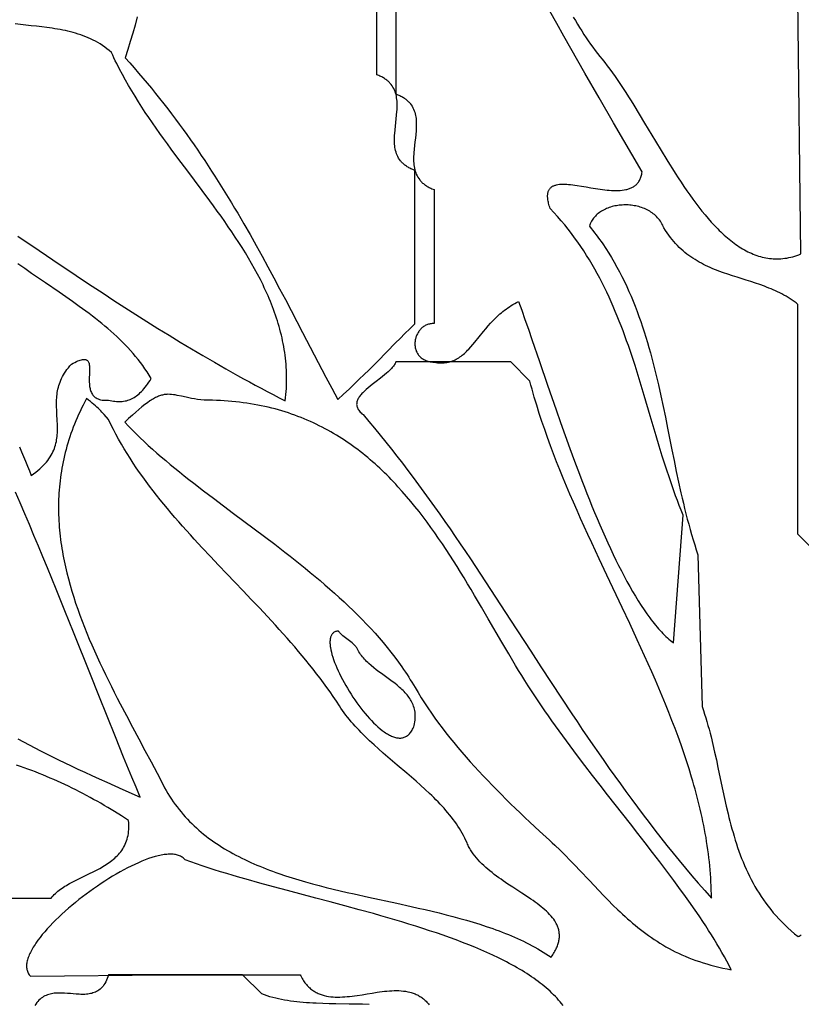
# Model space of a CAD drawing. Extents: x 0 to 600, y 0 to 588.
# Tile 20 of 55: x 249 to 290, y 158 to 209. Entities that reach past the tile are written whole.
import ezdxf

# ---------------------------------------------------------------- set-up
doc = ezdxf.new("R2010")
doc.units = 0

msp = doc.modelspace()

# ---------------------------------------------------------------- linework, layer by layer
for points in [[(268.5, 222.5), (268.5, 205.5), (268.612, 205.455), (268.666, 205.432), (268.717, 205.408), (268.766, 205.383), (268.814, 205.357), (268.86, 205.33), (268.904, 205.303), (268.946, 205.275), (268.987, 205.246), (269.026, 205.217), (269.063, 205.187), (269.099, 205.156), (269.133, 205.125), (269.165, 205.093), (269.196, 205.06), (269.226, 205.027), (269.254, 204.993), (269.306, 204.923), (269.352, 204.851), (269.393, 204.777), (269.429, 204.701), (269.461, 204.623), (269.488, 204.543), (269.51, 204.461), (269.529, 204.378), (269.544, 204.293), (269.555, 204.207), (269.563, 204.119), (269.569, 204.03), (269.571, 203.94), (269.571, 203.849), (269.569, 203.757), (269.565, 203.664), (269.559, 203.571), (269.542, 203.382), (269.522, 203.191), (269.5, 203), (269.478, 202.809), (269.458, 202.618), (269.441, 202.429), (269.435, 202.336), (269.431, 202.243), (269.429, 202.151), (269.429, 202.06), (269.431, 201.97), (269.437, 201.881), (269.445, 201.793), (269.456, 201.707), (269.471, 201.622), (269.49, 201.539), (269.512, 201.457), (269.539, 201.377), (269.571, 201.299), (269.607, 201.223), (269.648, 201.149), (269.694, 201.077), (269.746, 201.007), (269.774, 200.973), (269.804, 200.94), (269.835, 200.907), (269.867, 200.875), (269.901, 200.844), (269.937, 200.813), (269.974, 200.783), (270.013, 200.754), (270.054, 200.725), (270.096, 200.697), (270.14, 200.67), (270.186, 200.643), (270.234, 200.617), (270.283, 200.592), (270.334, 200.568), (270.388, 200.545), (270.5, 200.5), (270.5, 193.5), (270.448, 193.502), (270.398, 193.5), (270.348, 193.496), (270.299, 193.489), (270.252, 193.48), (270.206, 193.468), (270.161, 193.453), (270.117, 193.437), (270.074, 193.418), (270.033, 193.396), (269.993, 193.373), (269.954, 193.348), (269.917, 193.321), (269.881, 193.292), (269.846, 193.261), (269.813, 193.228), (269.781, 193.194), (269.751, 193.159), (269.722, 193.122), (269.695, 193.084), (269.67, 193.045), (269.646, 193.005), (269.624, 192.963), (269.603, 192.921), (269.584, 192.878), (269.567, 192.834), (269.552, 192.789), (269.538, 192.744), (269.527, 192.699), (269.517, 192.652), (269.509, 192.606), (269.503, 192.56), (269.499, 192.513), (269.496, 192.466), (269.496, 192.419), (269.498, 192.373), (269.502, 192.327), (269.508, 192.281), (269.516, 192.235), (269.527, 192.19), (269.539, 192.145), (269.554, 192.101), (269.571, 192.058), (269.59, 192.016), (269.612, 191.975), (269.636, 191.934), (269.662, 191.895), (269.691, 191.857), (269.722, 191.82), (269.755, 191.785), (269.791, 191.751), (269.829, 191.719), (269.87, 191.688), (269.914, 191.659), (269.96, 191.632), (270.009, 191.607), (270.06, 191.583), (270.114, 191.562), (270.171, 191.543), (270.231, 191.527), (270.293, 191.512), (270.358, 191.5), (270.426, 191.491), (270.497, 191.484), (270.59, 191.469), (270.679, 191.459), (270.767, 191.452), (270.852, 191.449), (270.935, 191.45), (271.016, 191.454), (271.094, 191.463), (271.171, 191.474), (271.245, 191.489), (271.318, 191.507), (271.389, 191.529), (271.459, 191.553), (271.527, 191.581), (271.593, 191.611), (271.658, 191.644), (271.722, 191.68), (271.784, 191.719), (271.845, 191.76), (271.906, 191.803), (271.965, 191.849), (272.023, 191.897), (272.081, 191.947), (272.138, 191.999), (272.194, 192.053), (272.25, 192.108), (272.305, 192.166), (272.414, 192.285), (272.523, 192.411), (272.632, 192.541), (272.851, 192.813), (273.078, 193.095), (273.196, 193.238), (273.319, 193.381), (273.446, 193.524), (273.578, 193.665), (273.646, 193.735), (273.716, 193.804), (273.788, 193.872), (273.861, 193.94), (273.937, 194.007), (274.014, 194.073), (274.093, 194.137), (274.174, 194.201), (274.258, 194.263), (274.344, 194.323), (274.432, 194.382), (274.523, 194.44), (274.616, 194.496), (274.712, 194.55), (274.81, 194.602), (274.912, 194.652), (275.074, 194.204), (275.245, 193.723), (275.423, 193.212), (275.609, 192.672), (276.002, 191.519), (276.423, 190.286), (276.643, 189.646), (276.869, 188.993), (277.101, 188.331), (277.339, 187.661), (277.583, 186.988), (277.832, 186.312), (278.086, 185.637), (278.215, 185.301), (278.345, 184.966), (278.476, 184.632), (278.609, 184.301), (278.742, 183.971), (278.877, 183.644), (279.013, 183.32), (279.15, 182.999), (279.288, 182.681), (279.427, 182.368), (279.566, 182.058), (279.707, 181.753), (279.849, 181.453), (279.992, 181.157), (280.135, 180.868), (280.28, 180.584), (280.425, 180.306), (280.571, 180.034), (280.718, 179.77), (280.865, 179.512), (281.013, 179.262), (281.162, 179.019), (281.312, 178.785), (281.462, 178.559), (281.613, 178.342), (281.764, 178.134), (281.84, 178.033), (281.916, 177.935), (281.993, 177.839), (282.069, 177.746), (282.145, 177.655), (282.222, 177.567), (282.299, 177.481), (282.375, 177.398), (282.452, 177.318), (282.529, 177.24), (282.607, 177.165), (282.684, 177.093), (282.761, 177.024), (282.839, 176.957), (282.916, 176.894), (282.994, 176.834), (283.5, 183.5), (283.399, 183.752), (283.3, 184.005), (283.203, 184.26), (283.108, 184.515), (283.016, 184.771), (282.925, 185.028), (282.836, 185.286), (282.749, 185.545), (282.663, 185.804), (282.579, 186.064), (282.414, 186.586), (282.254, 187.109), (282.096, 187.634), (281.785, 188.687), (281.475, 189.74), (281.317, 190.266), (281.156, 190.79), (280.991, 191.313), (280.906, 191.574), (280.821, 191.834), (280.733, 192.094), (280.644, 192.352), (280.553, 192.61), (280.46, 192.868), (280.366, 193.124), (280.269, 193.379), (280.169, 193.634), (280.067, 193.887), (279.963, 194.14), (279.856, 194.391), (279.746, 194.641), (279.633, 194.89), (279.517, 195.137), (279.398, 195.384), (279.276, 195.628), (279.15, 195.872), (279.02, 196.114), (278.887, 196.354), (278.75, 196.592), (278.609, 196.829), (278.464, 197.064), (278.314, 197.298), (278.161, 197.529), (278.002, 197.759), (277.839, 197.987), (277.672, 198.212), (277.499, 198.436), (277.322, 198.657), (277.139, 198.876), (276.951, 199.093), (276.758, 199.308), (276.559, 199.521), (276.536, 199.59), (276.515, 199.657), (276.496, 199.722), (276.479, 199.784), (276.465, 199.844), (276.453, 199.902), (276.444, 199.958), (276.436, 200.011), (276.431, 200.063), (276.427, 200.112), (276.426, 200.159), (276.427, 200.204), (276.43, 200.247), (276.434, 200.288), (276.441, 200.327), (276.449, 200.364), (276.46, 200.399), (276.472, 200.433), (276.486, 200.464), (276.502, 200.494), (276.519, 200.523), (276.539, 200.549), (276.56, 200.574), (276.582, 200.597), (276.606, 200.619), (276.632, 200.639), (276.659, 200.658), (276.688, 200.675), (276.718, 200.691), (276.75, 200.706), (276.783, 200.719), (276.817, 200.731), (276.853, 200.741), (276.89, 200.751), (276.967, 200.766), (277.05, 200.777), (277.137, 200.783), (277.228, 200.786), (277.323, 200.785), (277.422, 200.78), (277.524, 200.773), (277.63, 200.763), (277.738, 200.751), (277.849, 200.736), (277.963, 200.72), (278.196, 200.683), (278.435, 200.642), (278.678, 200.6), (278.923, 200.559), (279.168, 200.522), (279.29, 200.505), (279.411, 200.49), (279.531, 200.477), (279.649, 200.466), (279.766, 200.458), (279.881, 200.453), (279.994, 200.451), (280.104, 200.453), (280.212, 200.458), (280.316, 200.468), (280.417, 200.482), (280.515, 200.5), (280.563, 200.512), (280.609, 200.524), (280.655, 200.538), (280.699, 200.553), (280.742, 200.57), (280.785, 200.588), (280.826, 200.607), (280.866, 200.628), (280.904, 200.65), (280.942, 200.675), (280.978, 200.7), (281.013, 200.728), (281.046, 200.757), (281.078, 200.787), (281.109, 200.82), (281.138, 200.854), (281.166, 200.891), (281.192, 200.929), (281.217, 200.969), (281.24, 201.011), (281.262, 201.055), (281.281, 201.101), (281.3, 201.149), (281.316, 201.199), (281.331, 201.251), (281.344, 201.305), (281.355, 201.362), (281.364, 201.421), (279.867, 203.996), (279.119, 205.286), (278.375, 206.578), (278.005, 207.225), (277.637, 207.873), (277.27, 208.522), (276.906, 209.172), (276.545, 209.823)], [(255, 209.52), (254.881, 209.096), (254.759, 208.67), (254.632, 208.243), (254.502, 207.812), (254.367, 207.38), (254.604, 207.116), (254.837, 206.852), (255.067, 206.587), (255.294, 206.322), (255.517, 206.056), (255.737, 205.79), (255.954, 205.523), (256.167, 205.256), (256.378, 204.988), (256.586, 204.72), (256.791, 204.452), (256.994, 204.183), (257.193, 203.914), (257.39, 203.644), (257.585, 203.373), (257.777, 203.103), (257.966, 202.831), (258.153, 202.56), (258.338, 202.288), (258.521, 202.015), (258.702, 201.742), (258.88, 201.468), (259.057, 201.194), (259.231, 200.92), (259.404, 200.645), (259.575, 200.369), (259.745, 200.093), (259.912, 199.817), (260.079, 199.54), (260.243, 199.262), (260.568, 198.706), (260.888, 198.148), (261.204, 197.588), (261.516, 197.026), (261.824, 196.461), (262.129, 195.895), (262.433, 195.327), (262.734, 194.757), (263.035, 194.185), (263.635, 193.035), (264.237, 191.877), (264.846, 190.711), (265.155, 190.124), (265.467, 189.536), (265.771, 189.814), (266.059, 190.082), (266.333, 190.341), (266.594, 190.593), (266.846, 190.838), (267.089, 191.078), (267.326, 191.315), (267.558, 191.549), (268.485, 192.49), (268.725, 192.732), (268.974, 192.98), (269.231, 193.236), (269.501, 193.499), (269.5, 201.5), (269.388, 201.545), (269.334, 201.568), (269.283, 201.592), (269.234, 201.617), (269.186, 201.643), (269.14, 201.67), (269.096, 201.697), (269.054, 201.725), (269.013, 201.754), (268.974, 201.783), (268.937, 201.813), (268.901, 201.844), (268.867, 201.875), (268.835, 201.907), (268.804, 201.94), (268.774, 201.973), (268.746, 202.007), (268.694, 202.077), (268.648, 202.149), (268.607, 202.223), (268.571, 202.299), (268.539, 202.377), (268.512, 202.457), (268.49, 202.539), (268.471, 202.622), (268.456, 202.707), (268.445, 202.793), (268.437, 202.881), (268.431, 202.97), (268.429, 203.06), (268.429, 203.151), (268.431, 203.243), (268.435, 203.336), (268.441, 203.429), (268.458, 203.618), (268.478, 203.809), (268.5, 204), (268.522, 204.191), (268.542, 204.382), (268.559, 204.571), (268.565, 204.664), (268.569, 204.757), (268.571, 204.849), (268.571, 204.94), (268.569, 205.03), (268.563, 205.119), (268.555, 205.207), (268.544, 205.293), (268.529, 205.378), (268.51, 205.461), (268.488, 205.543), (268.461, 205.623), (268.429, 205.701), (268.393, 205.777), (268.352, 205.851), (268.306, 205.923), (268.254, 205.993), (268.226, 206.027), (268.196, 206.06), (268.165, 206.093), (268.133, 206.125), (268.099, 206.156), (268.063, 206.187), (268.026, 206.217), (267.987, 206.246), (267.946, 206.275), (267.904, 206.303), (267.86, 206.33), (267.814, 206.357), (267.766, 206.383), (267.717, 206.408), (267.666, 206.432), (267.612, 206.455), (267.5, 206.5), (267.5, 215)], [(277.768, 209.514), (277.876, 209.328), (277.986, 209.144), (278.097, 208.963), (278.208, 208.784), (278.321, 208.608), (278.435, 208.435), (278.55, 208.264), (278.667, 208.097), (278.784, 207.932), (278.904, 207.771), (279.024, 207.613), (279.146, 207.459), (279.27, 207.308), (279.407, 207.139), (279.545, 206.964), (279.683, 206.782), (279.82, 206.594), (279.958, 206.4), (280.096, 206.201), (280.234, 205.996), (280.372, 205.786), (280.511, 205.572), (280.65, 205.354), (280.789, 205.132), (280.928, 204.907), (281.209, 204.448), (281.491, 203.979), (282.063, 203.023), (282.353, 202.543), (282.646, 202.063), (282.794, 201.825), (282.942, 201.589), (283.092, 201.354), (283.243, 201.121), (283.394, 200.891), (283.547, 200.664), (283.701, 200.44), (283.856, 200.22), (284.012, 200.003), (284.17, 199.791), (284.328, 199.583), (284.488, 199.381), (284.649, 199.183), (284.812, 198.991), (284.976, 198.806), (285.142, 198.626), (285.308, 198.454), (285.393, 198.37), (285.477, 198.288), (285.562, 198.208), (285.647, 198.13), (285.733, 198.054), (285.819, 197.979), (285.905, 197.907), (285.992, 197.837), (286.079, 197.769), (286.167, 197.703), (286.255, 197.64), (286.343, 197.578), (286.432, 197.519), (286.522, 197.462), (286.612, 197.408), (286.702, 197.356), (286.793, 197.306), (286.884, 197.259), (286.976, 197.215), (287.068, 197.173), (287.161, 197.134), (287.254, 197.097), (287.347, 197.063), (287.441, 197.032), (287.536, 197.004), (287.631, 196.979), (287.727, 196.956), (287.823, 196.937), (287.92, 196.92), (288.017, 196.907), (288.114, 196.896), (288.213, 196.889), (288.311, 196.885), (288.411, 196.884), (288.51, 196.886), (288.611, 196.892), (288.712, 196.9), (288.813, 196.913), (288.915, 196.928), (289.018, 196.948), (289.121, 196.97), (289.225, 196.997), (289.329, 197.026), (289.434, 197.06), (289.539, 197.097), (289.646, 197.138), (289.5, 210.5)], [(248.766, 198.064), (249.868, 197.32), (250.976, 196.574), (251.532, 196.201), (252.091, 195.829), (252.651, 195.458), (253.214, 195.087), (253.78, 194.717), (254.349, 194.349), (254.921, 193.983), (255.496, 193.618), (256.074, 193.255), (256.656, 192.895), (257.243, 192.537), (257.833, 192.182), (258.427, 191.83), (259.027, 191.482), (259.63, 191.136), (260.239, 190.795), (260.546, 190.626), (260.853, 190.458), (261.162, 190.291), (261.473, 190.125), (261.784, 189.96), (262.098, 189.796), (262.412, 189.634), (262.728, 189.472), (262.747, 189.635), (262.762, 189.798), (262.775, 189.959), (262.785, 190.12), (262.792, 190.281), (262.796, 190.44), (262.798, 190.599), (262.797, 190.757), (262.793, 190.915), (262.787, 191.072), (262.778, 191.228), (262.767, 191.383), (262.753, 191.538), (262.737, 191.693), (262.718, 191.847), (262.697, 192), (262.673, 192.152), (262.648, 192.304), (262.62, 192.456), (262.589, 192.607), (262.557, 192.757), (262.522, 192.907), (262.485, 193.056), (262.446, 193.205), (262.405, 193.353), (262.362, 193.5), (262.317, 193.648), (262.27, 193.794), (262.221, 193.941), (262.17, 194.086), (262.118, 194.232), (262.063, 194.377), (262.007, 194.521), (261.949, 194.665), (261.889, 194.809), (261.827, 194.952), (261.764, 195.095), (261.699, 195.237), (261.633, 195.379), (261.565, 195.521), (261.425, 195.803), (261.279, 196.084), (261.127, 196.364), (260.971, 196.642), (260.809, 196.919), (260.643, 197.196), (260.472, 197.471), (260.297, 197.745), (260.119, 198.019), (259.937, 198.292), (259.751, 198.564), (259.563, 198.835), (259.372, 199.106), (259.178, 199.377), (258.983, 199.647), (258.786, 199.917), (258.386, 200.456), (257.983, 200.995), (257.578, 201.535), (257.174, 202.075), (256.772, 202.617), (256.573, 202.889), (256.375, 203.161), (256.179, 203.434), (255.985, 203.708), (255.794, 203.983), (255.605, 204.258), (255.419, 204.535), (255.236, 204.813), (255.057, 205.092), (254.882, 205.372), (254.71, 205.653), (254.543, 205.936), (254.381, 206.22), (254.223, 206.506), (254.071, 206.794), (253.924, 207.083), (253.852, 207.228), (253.782, 207.374), (253.714, 207.52), (253.647, 207.666), (253.532, 207.764), (253.416, 207.857), (253.298, 207.944), (253.179, 208.027), (253.058, 208.105), (252.936, 208.179), (252.812, 208.248), (252.687, 208.313), (252.561, 208.374), (252.434, 208.432), (252.305, 208.485), (252.176, 208.536), (252.045, 208.582), (251.914, 208.626), (251.781, 208.667), (251.648, 208.705), (251.514, 208.74), (251.379, 208.773), (251.244, 208.803), (251.108, 208.831), (250.972, 208.858), (250.835, 208.882), (250.697, 208.905), (250.56, 208.926), (250.284, 208.965), (250.007, 208.999), (249.73, 209.031), (249.453, 209.062), (249.177, 209.092), (248.902, 209.124), (248.629, 209.159)], [(290.5, 181.5), (289.5, 182.5), (289.5, 194.5), (289.399, 194.579), (289.297, 194.655), (289.194, 194.728), (289.089, 194.798), (288.983, 194.865), (288.876, 194.93), (288.768, 194.991), (288.658, 195.051), (288.547, 195.108), (288.436, 195.162), (288.323, 195.215), (288.21, 195.266), (288.096, 195.315), (287.981, 195.362), (287.865, 195.407), (287.749, 195.452), (287.514, 195.537), (287.278, 195.617), (287.04, 195.695), (286.801, 195.771), (286.322, 195.921), (286.083, 195.997), (285.845, 196.076), (285.607, 196.158), (285.372, 196.244), (285.254, 196.289), (285.138, 196.336), (285.022, 196.384), (284.907, 196.434), (284.793, 196.486), (284.679, 196.539), (284.566, 196.595), (284.455, 196.654), (284.344, 196.714), (284.234, 196.778), (284.125, 196.843), (284.018, 196.912), (283.912, 196.984), (283.807, 197.058), (283.703, 197.136), (283.6, 197.218), (283.5, 197.302), (283.4, 197.39), (283.302, 197.482), (283.206, 197.578), (283.111, 197.678), (283.018, 197.782), (282.927, 197.89), (282.838, 198.003), (282.75, 198.12), (282.665, 198.242), (282.581, 198.369), (282.5, 198.5), (282.5, 198.5), (282.469, 198.575), (282.435, 198.648), (282.398, 198.719), (282.358, 198.787), (282.316, 198.852), (282.27, 198.915), (282.222, 198.975), (282.171, 199.033), (282.119, 199.088), (282.063, 199.141), (282.006, 199.192), (281.946, 199.24), (281.885, 199.286), (281.822, 199.329), (281.756, 199.369), (281.69, 199.408), (281.621, 199.444), (281.552, 199.477), (281.481, 199.509), (281.408, 199.537), (281.335, 199.564), (281.26, 199.588), (281.185, 199.61), (281.109, 199.629), (281.032, 199.646), (280.954, 199.661), (280.876, 199.673), (280.798, 199.683), (280.719, 199.691), (280.64, 199.697), (280.561, 199.7), (280.483, 199.701), (280.404, 199.7), (280.325, 199.696), (280.247, 199.691), (280.17, 199.683), (280.092, 199.672), (280.016, 199.66), (279.94, 199.645), (279.865, 199.629), (279.792, 199.61), (279.719, 199.588), (279.647, 199.565), (279.577, 199.54), (279.508, 199.512), (279.441, 199.482), (279.375, 199.45), (279.312, 199.416), (279.249, 199.38), (279.189, 199.342), (279.131, 199.301), (279.075, 199.259), (279.021, 199.214), (278.97, 199.168), (278.921, 199.119), (278.875, 199.068), (278.831, 199.016), (278.79, 198.961), (278.752, 198.904), (278.717, 198.845), (278.685, 198.784), (278.657, 198.721), (278.631, 198.657), (278.609, 198.59), (278.701, 198.477), (278.791, 198.363), (278.88, 198.249), (278.967, 198.134), (279.053, 198.018), (279.138, 197.902), (279.221, 197.785), (279.302, 197.667), (279.462, 197.43), (279.616, 197.19), (279.764, 196.948), (279.908, 196.703), (280.047, 196.456), (280.181, 196.206), (280.31, 195.955), (280.435, 195.701), (280.556, 195.446), (280.672, 195.188), (280.784, 194.929), (280.893, 194.668), (280.997, 194.405), (281.098, 194.14), (281.196, 193.874), (281.29, 193.606), (281.381, 193.337), (281.469, 193.066), (281.554, 192.794), (281.636, 192.521), (281.716, 192.247), (281.793, 191.972), (281.868, 191.695), (281.94, 191.418), (282.011, 191.14), (282.079, 190.861), (282.146, 190.581), (282.211, 190.301), (282.337, 189.739), (282.458, 189.175), (282.576, 188.61), (282.691, 188.044), (282.917, 186.913), (283.031, 186.349), (283.146, 185.787), (283.265, 185.228), (283.388, 184.671), (283.452, 184.394), (283.517, 184.118), (283.583, 183.843), (283.652, 183.569), (283.722, 183.296), (283.794, 183.024), (283.869, 182.754), (283.946, 182.485), (284.025, 182.218), (284.107, 181.952), (284.191, 181.687), (284.279, 181.425), (284.5, 173.5), (284.565, 173.305), (284.628, 173.11), (284.688, 172.913), (284.746, 172.716), (284.802, 172.519), (284.857, 172.32), (284.909, 172.122), (284.96, 171.922), (285.057, 171.522), (285.15, 171.121), (285.238, 170.719), (285.324, 170.316), (285.493, 169.509), (285.578, 169.107), (285.665, 168.706), (285.755, 168.305), (285.848, 167.907), (285.897, 167.709), (285.947, 167.511), (285.999, 167.314), (286.053, 167.117), (286.108, 166.922), (286.165, 166.727), (286.225, 166.533), (286.287, 166.34), (286.351, 166.147), (286.417, 165.956), (286.487, 165.766), (286.559, 165.577), (286.634, 165.389), (286.712, 165.202), (286.794, 165.016), (286.879, 164.832), (286.967, 164.649), (287.059, 164.468), (287.155, 164.288), (287.255, 164.109), (287.359, 163.932), (287.467, 163.756), (287.58, 163.583), (287.697, 163.41), (287.819, 163.24), (287.945, 163.071), (288.076, 162.904), (288.213, 162.74), (288.354, 162.577), (288.501, 162.416), (288.654, 162.257), (288.812, 162.1), (288.975, 161.945), (289.145, 161.792), (289.321, 161.642), (289.503, 161.494), (289.563, 161.52), (289.62, 161.547), (289.676, 161.575)], [(248.843, 187.066), (248.955, 186.814), (249.062, 186.564), (249.166, 186.314), (249.266, 186.064), (249.362, 185.816), (249.454, 185.568), (249.578, 185.655), (249.695, 185.743), (249.804, 185.83), (249.907, 185.918), (250.002, 186.006), (250.092, 186.094), (250.174, 186.183), (250.251, 186.271), (250.322, 186.36), (250.387, 186.448), (250.446, 186.537), (250.501, 186.626), (250.55, 186.715), (250.594, 186.804), (250.634, 186.893), (250.67, 186.983), (250.701, 187.072), (250.729, 187.162), (250.752, 187.252), (250.772, 187.342), (250.789, 187.432), (250.803, 187.522), (250.815, 187.612), (250.823, 187.702), (250.829, 187.792), (250.833, 187.883), (250.835, 187.974), (250.835, 188.064), (250.832, 188.246), (250.824, 188.428), (250.803, 188.794), (250.793, 188.977), (250.786, 189.16), (250.783, 189.344), (250.784, 189.436), (250.787, 189.528), (250.792, 189.621), (250.799, 189.713), (250.809, 189.805), (250.821, 189.898), (250.836, 189.99), (250.855, 190.083), (250.877, 190.175), (250.902, 190.268), (250.931, 190.361), (250.964, 190.453), (251.002, 190.546), (251.044, 190.639), (251.09, 190.732), (251.142, 190.825), (251.198, 190.918), (251.26, 191.012), (251.328, 191.105), (251.401, 191.198), (251.48, 191.291), (251.566, 191.385), (251.656, 191.435), (251.741, 191.479), (251.82, 191.517), (251.893, 191.55), (251.961, 191.577), (252.024, 191.598), (252.082, 191.614), (252.135, 191.626), (252.184, 191.632), (252.229, 191.633), (252.269, 191.63), (252.305, 191.623), (252.338, 191.611), (252.367, 191.596), (252.393, 191.576), (252.415, 191.553), (252.435, 191.526), (252.452, 191.496), (252.466, 191.463), (252.478, 191.427), (252.487, 191.388), (252.494, 191.346), (252.5, 191.302), (252.504, 191.255), (252.508, 191.156), (252.507, 191.05), (252.504, 190.938), (252.499, 190.822), (252.495, 190.703), (252.492, 190.582), (252.493, 190.461), (252.498, 190.341), (252.503, 190.282), (252.51, 190.224), (252.519, 190.166), (252.53, 190.11), (252.543, 190.056), (252.559, 190.002), (252.578, 189.951), (252.6, 189.901), (252.624, 189.853), (252.652, 189.808), (252.684, 189.765), (252.719, 189.724), (252.758, 189.687), (252.801, 189.652), (252.849, 189.62), (252.901, 189.591), (252.957, 189.566), (253.019, 189.544), (253.085, 189.527), (253.157, 189.513), (253.234, 189.503), (253.317, 189.497), (253.405, 189.496), (253.5, 189.5), (253.586, 189.482), (253.669, 189.466), (253.752, 189.454), (253.832, 189.444), (253.911, 189.437), (253.989, 189.433), (254.065, 189.433), (254.14, 189.435), (254.214, 189.441), (254.286, 189.45), (254.358, 189.462), (254.428, 189.478), (254.498, 189.497), (254.567, 189.52), (254.634, 189.546), (254.701, 189.577), (254.768, 189.611), (254.834, 189.649), (254.899, 189.691), (254.964, 189.737), (255.028, 189.787), (255.092, 189.842), (255.156, 189.901), (255.219, 189.964), (255.283, 190.032), (255.346, 190.104), (255.41, 190.18), (255.473, 190.262), (255.537, 190.348), (255.601, 190.439), (255.665, 190.535), (255.729, 190.635), (255.624, 190.81), (255.514, 190.981), (255.4, 191.149), (255.283, 191.314), (255.162, 191.477), (255.037, 191.636), (254.909, 191.793), (254.778, 191.948), (254.643, 192.1), (254.506, 192.249), (254.365, 192.397), (254.221, 192.542), (254.075, 192.685), (253.926, 192.826), (253.775, 192.966), (253.621, 193.103), (253.465, 193.239), (253.306, 193.374), (253.146, 193.506), (252.983, 193.638), (252.819, 193.768), (252.652, 193.897), (252.485, 194.025), (252.315, 194.152), (252.144, 194.278), (251.972, 194.403), (251.624, 194.651), (251.271, 194.897), (250.916, 195.142), (250.198, 195.63), (249.838, 195.875), (249.479, 196.122), (249.12, 196.372), (248.763, 196.625)], [(248.77, 171.824), (249.059, 171.664), (249.351, 171.506), (249.646, 171.349), (249.946, 171.193), (250.252, 171.036), (250.564, 170.879), (250.883, 170.721), (251.211, 170.562), (251.548, 170.401), (251.896, 170.237), (252.254, 170.07), (252.625, 169.9), (253.009, 169.726), (253.407, 169.547), (254.248, 169.174), (255.156, 168.777), (254.938, 169.294), (254.721, 169.815), (254.288, 170.866), (253.856, 171.929), (253.423, 173.004), (252.989, 174.089), (252.553, 175.182), (251.67, 177.393), (251.222, 178.508), (250.768, 179.628), (250.308, 180.753), (250.075, 181.316), (249.84, 181.88), (249.603, 182.444), (249.363, 183.009), (249.122, 183.574), (248.878, 184.139), (248.631, 184.704)], [(240.5, 163.5), (250.5, 163.5), (250.552, 163.564), (250.608, 163.627), (250.666, 163.688), (250.727, 163.746), (250.791, 163.804), (250.857, 163.859), (250.926, 163.913), (250.997, 163.966), (251.07, 164.017), (251.145, 164.067), (251.222, 164.116), (251.301, 164.164), (251.381, 164.211), (251.463, 164.257), (251.63, 164.347), (251.802, 164.435), (251.977, 164.521), (252.333, 164.693), (252.511, 164.779), (252.689, 164.867), (252.865, 164.957), (253.038, 165.05), (253.122, 165.098), (253.206, 165.147), (253.289, 165.197), (253.37, 165.248), (253.449, 165.301), (253.527, 165.355), (253.603, 165.41), (253.678, 165.467), (253.75, 165.526), (253.82, 165.587), (253.887, 165.649), (253.952, 165.714), (254.015, 165.78), (254.075, 165.849), (254.132, 165.92), (254.186, 165.993), (254.237, 166.069), (254.285, 166.147), (254.329, 166.228), (254.37, 166.311), (254.407, 166.398), (254.44, 166.487), (254.47, 166.579), (254.496, 166.675), (254.517, 166.773), (254.534, 166.875), (254.547, 166.98), (254.555, 167.089), (254.558, 167.201), (254.557, 167.317), (254.551, 167.437), (254.539, 167.56), (254.18, 167.791), (253.818, 168.016), (253.636, 168.127), (253.454, 168.236), (253.271, 168.344), (253.087, 168.45), (252.903, 168.555), (252.718, 168.658), (252.533, 168.76), (252.347, 168.86), (252.161, 168.959), (251.973, 169.056), (251.786, 169.152), (251.597, 169.246), (251.408, 169.338), (251.219, 169.428), (251.028, 169.517), (250.838, 169.604), (250.646, 169.689), (250.454, 169.772), (250.262, 169.854), (250.068, 169.933), (249.874, 170.011), (249.68, 170.087), (249.485, 170.161), (249.289, 170.233), (249.093, 170.303), (248.896, 170.37), (248.698, 170.436)], [(277.233, 157.893), (277.158, 157.989), (277.081, 158.084), (277, 158.178), (276.917, 158.271), (276.831, 158.363), (276.741, 158.454), (276.65, 158.544), (276.555, 158.633), (276.458, 158.721), (276.357, 158.809), (276.255, 158.895), (276.149, 158.981), (276.042, 159.065), (275.931, 159.149), (275.818, 159.232), (275.703, 159.314), (275.585, 159.396), (275.465, 159.476), (275.343, 159.556), (275.218, 159.635), (275.091, 159.713), (274.962, 159.79), (274.831, 159.867), (274.698, 159.942), (274.562, 160.018), (274.425, 160.092), (274.285, 160.165), (274.144, 160.238), (273.855, 160.382), (273.559, 160.523), (273.256, 160.661), (272.946, 160.797), (272.63, 160.93), (272.308, 161.061), (271.98, 161.189), (271.647, 161.316), (271.308, 161.44), (270.965, 161.562), (270.617, 161.682), (270.265, 161.8), (269.909, 161.916), (269.549, 162.031), (269.186, 162.144), (268.821, 162.256), (268.453, 162.366), (268.082, 162.474), (267.71, 162.581), (267.336, 162.688), (266.584, 162.896), (265.83, 163.101), (265.076, 163.303), (264.324, 163.502), (262.837, 163.895), (262.108, 164.091), (261.391, 164.286), (260.69, 164.483), (260.346, 164.581), (260.006, 164.68), (259.672, 164.78), (259.343, 164.88), (259.02, 164.981), (258.702, 165.083), (258.391, 165.186), (258.087, 165.29), (257.79, 165.394), (257.5, 165.5), (257.5, 165.5), (257.466, 165.538), (257.429, 165.574), (257.39, 165.607), (257.348, 165.637), (257.304, 165.664), (257.258, 165.689), (257.21, 165.711), (257.159, 165.73), (257.107, 165.747), (257.052, 165.761), (256.995, 165.773), (256.936, 165.782), (256.876, 165.788), (256.813, 165.793), (256.749, 165.795), (256.682, 165.794), (256.614, 165.791), (256.545, 165.786), (256.473, 165.779), (256.4, 165.77), (256.326, 165.758), (256.25, 165.744), (256.172, 165.729), (256.094, 165.711), (256.013, 165.691), (255.932, 165.669), (255.765, 165.619), (255.593, 165.562), (255.418, 165.498), (255.238, 165.426), (255.054, 165.348), (254.868, 165.264), (254.679, 165.173), (254.487, 165.077), (254.293, 164.975), (254.098, 164.867), (253.902, 164.755), (253.704, 164.638), (253.507, 164.517), (253.309, 164.391), (253.111, 164.262), (252.914, 164.129), (252.718, 163.993), (252.524, 163.854), (252.331, 163.712), (252.14, 163.567), (251.953, 163.421), (251.768, 163.272), (251.586, 163.122), (251.408, 162.971), (251.235, 162.818), (251.066, 162.665), (250.901, 162.512), (250.742, 162.358), (250.589, 162.204), (250.442, 162.051), (250.301, 161.898), (250.167, 161.747), (250.04, 161.596), (249.92, 161.447), (249.809, 161.3), (249.706, 161.155), (249.658, 161.084), (249.612, 161.013), (249.568, 160.942), (249.526, 160.873), (249.487, 160.804), (249.451, 160.735), (249.416, 160.668), (249.385, 160.602), (249.356, 160.536), (249.329, 160.471), (249.305, 160.407), (249.284, 160.345), (249.266, 160.283), (249.25, 160.222), (249.237, 160.162), (249.227, 160.104), (249.22, 160.047), (249.217, 159.99), (249.216, 159.935), (249.218, 159.882), (249.223, 159.829), (249.232, 159.778), (249.244, 159.729), (249.259, 159.68), (249.277, 159.633), (249.299, 159.588), (249.324, 159.544), (249.353, 159.502), (249.385, 159.461), (249.42, 159.422), (256.5, 159.5), (263.5, 159.5), (263.533, 159.433), (263.568, 159.368), (263.603, 159.306), (263.639, 159.246), (263.677, 159.188), (263.715, 159.133), (263.754, 159.08), (263.794, 159.029), (263.835, 158.98), (263.877, 158.933), (263.92, 158.889), (263.963, 158.846), (264.007, 158.806), (264.053, 158.767), (264.099, 158.73), (264.145, 158.696), (264.193, 158.663), (264.241, 158.632), (264.29, 158.603), (264.34, 158.575), (264.391, 158.549), (264.442, 158.525), (264.494, 158.503), (264.546, 158.482), (264.599, 158.462), (264.653, 158.444), (264.707, 158.428), (264.762, 158.413), (264.874, 158.387), (264.988, 158.367), (265.103, 158.351), (265.221, 158.34), (265.341, 158.333), (265.462, 158.331), (265.585, 158.332), (265.709, 158.336), (265.834, 158.344), (265.961, 158.354), (266.089, 158.367), (266.217, 158.382), (266.346, 158.399), (266.476, 158.417), (266.738, 158.457), (267, 158.5), (267.262, 158.543), (267.524, 158.583), (267.654, 158.601), (267.783, 158.618), (267.911, 158.633), (268.039, 158.646), (268.166, 158.656), (268.291, 158.664), (268.415, 158.668), (268.538, 158.669), (268.659, 158.667), (268.779, 158.66), (268.897, 158.649), (269.012, 158.633), (269.126, 158.613), (269.238, 158.587), (269.293, 158.572), (269.347, 158.556), (269.401, 158.538), (269.454, 158.518), (269.506, 158.497), (269.558, 158.475), (269.609, 158.451), (269.66, 158.425), (269.71, 158.397), (269.759, 158.368), (269.807, 158.337), (269.855, 158.304), (269.901, 158.27), (269.947, 158.233), (269.993, 158.194), (270.037, 158.154), (270.08, 158.111), (270.123, 158.067), (270.165, 158.02), (270.206, 157.971), (270.246, 157.92)], [(267.111, 157.944), (266.766, 157.956), (266.418, 157.964), (266.07, 157.97), (265.373, 157.98), (265.025, 157.987), (264.68, 157.996), (264.337, 158.009), (264.166, 158.017), (263.997, 158.027), (263.829, 158.038), (263.662, 158.051), (263.496, 158.066), (263.332, 158.083), (263.169, 158.102), (263.007, 158.123), (262.847, 158.147), (262.689, 158.174), (262.533, 158.203), (262.379, 158.235), (262.227, 158.271), (262.077, 158.31), (261.929, 158.352), (261.783, 158.397), (261.64, 158.447), (261.5, 158.5), (261.5, 158.5), (260.5, 159.5), (253.5, 159.5), (253.467, 159.395), (253.43, 159.298), (253.392, 159.207), (253.35, 159.123), (253.307, 159.045), (253.26, 158.973), (253.212, 158.908), (253.161, 158.848), (253.108, 158.793), (253.053, 158.744), (252.997, 158.7), (252.938, 158.66), (252.877, 158.625), (252.815, 158.594), (252.751, 158.568), (252.686, 158.545), (252.619, 158.526), (252.551, 158.51), (252.482, 158.497), (252.411, 158.487), (252.34, 158.48), (252.267, 158.475), (252.193, 158.473), (252.119, 158.472), (252.044, 158.474), (251.968, 158.476), (251.814, 158.485), (251.659, 158.498), (251.503, 158.511), (251.347, 158.524), (251.191, 158.535), (251.036, 158.542), (250.96, 158.543), (250.884, 158.542), (250.808, 158.54), (250.733, 158.535), (250.659, 158.528), (250.586, 158.518), (250.513, 158.505), (250.442, 158.489), (250.372, 158.47), (250.303, 158.447), (250.236, 158.42), (250.17, 158.39), (250.105, 158.354), (250.042, 158.315), (249.98, 158.27), (249.921, 158.221), (249.863, 158.166), (249.807, 158.106), (249.753, 158.04), (249.701, 157.969), (249.651, 157.891)]]:
    msp.add_lwpolyline(points)
for points in [[(275.5, 190.5), (274.5, 191.5), (268.5, 191.5), (268.482, 191.457), (268.461, 191.415), (268.437, 191.372), (268.411, 191.329), (268.381, 191.287), (268.349, 191.245), (268.314, 191.202), (268.277, 191.16), (268.238, 191.117), (268.196, 191.075), (268.108, 190.991), (268.013, 190.906), (267.913, 190.822), (267.808, 190.738), (267.701, 190.654), (267.48, 190.485), (267.26, 190.316), (267.153, 190.232), (267.05, 190.147), (266.951, 190.062), (266.858, 189.977), (266.772, 189.892), (266.731, 189.849), (266.693, 189.806), (266.658, 189.763), (266.624, 189.72), (266.594, 189.677), (266.566, 189.634), (266.54, 189.591), (266.518, 189.548), (266.499, 189.504), (266.483, 189.461), (266.471, 189.417), (266.462, 189.373), (266.457, 189.329), (266.455, 189.286), (266.458, 189.241), (266.465, 189.197), (266.476, 189.153), (266.491, 189.108), (266.511, 189.064), (266.535, 189.019), (266.565, 188.974), (266.599, 188.929), (266.638, 188.884), (266.683, 188.839), (266.733, 188.793), (266.788, 188.748), (267.091, 188.393), (267.39, 188.035), (267.687, 187.675), (267.981, 187.312), (268.272, 186.946), (268.56, 186.579), (268.846, 186.208), (269.13, 185.836), (269.411, 185.461), (269.691, 185.084), (269.968, 184.705), (270.244, 184.324), (270.518, 183.942), (270.79, 183.557), (271.061, 183.17), (271.33, 182.782), (271.598, 182.392), (271.865, 182.001), (272.131, 181.608), (272.396, 181.213), (272.923, 180.42), (273.449, 179.622), (273.973, 178.82), (274.497, 178.014), (275.548, 176.393), (276.078, 175.579), (276.61, 174.764), (277.147, 173.947), (277.69, 173.13), (277.964, 172.722), (278.239, 172.314), (278.516, 171.906), (278.796, 171.498), (279.077, 171.09), (279.36, 170.683), (279.646, 170.276), (279.935, 169.87), (280.226, 169.465), (280.519, 169.06), (280.816, 168.655), (281.115, 168.252), (281.417, 167.85), (281.723, 167.448), (282.032, 167.048), (282.344, 166.648), (282.66, 166.25), (282.979, 165.853), (283.302, 165.457), (283.629, 165.063), (283.96, 164.67), (284.296, 164.279), (284.635, 163.889), (284.979, 163.501), (284.977, 163.712), (284.973, 163.922), (284.966, 164.133), (284.956, 164.344), (284.944, 164.554), (284.93, 164.765), (284.913, 164.975), (284.894, 165.186), (284.873, 165.397), (284.849, 165.608), (284.823, 165.818), (284.795, 166.029), (284.765, 166.24), (284.732, 166.45), (284.698, 166.661), (284.661, 166.872), (284.622, 167.083), (284.581, 167.293), (284.538, 167.504), (284.494, 167.715), (284.447, 167.926), (284.398, 168.137), (284.348, 168.347), (284.296, 168.558), (284.242, 168.769), (284.186, 168.98), (284.128, 169.191), (284.069, 169.402), (284.008, 169.613), (283.946, 169.823), (283.816, 170.245), (283.681, 170.667), (283.539, 171.089), (283.393, 171.511), (283.24, 171.933), (283.083, 172.355), (282.922, 172.776), (282.755, 173.198), (282.585, 173.62), (282.411, 174.042), (282.233, 174.464), (282.052, 174.887), (281.868, 175.309), (281.681, 175.731), (281.491, 176.153), (281.3, 176.575), (281.106, 176.997), (280.714, 177.841), (280.317, 178.685), (279.519, 180.374), (279.121, 181.218), (278.728, 182.062), (278.533, 182.484), (278.341, 182.906), (278.15, 183.328), (277.962, 183.75), (277.777, 184.172), (277.594, 184.594), (277.415, 185.016), (277.239, 185.438), (277.067, 185.86), (276.899, 186.282), (276.735, 186.704), (276.576, 187.126), (276.422, 187.548), (276.273, 187.97), (276.129, 188.392), (275.991, 188.813), (275.858, 189.235), (275.795, 189.446), (275.732, 189.657), (275.672, 189.868), (275.613, 190.078), (275.556, 190.289), (275.5, 190.5)], [(258.5, 189.5), (258.315, 189.521), (258.141, 189.545), (257.979, 189.57), (257.827, 189.597), (257.685, 189.625), (257.551, 189.654), (257.306, 189.708), (257.085, 189.755), (256.982, 189.775), (256.883, 189.791), (256.786, 189.802), (256.691, 189.809), (256.597, 189.81), (256.55, 189.808), (256.503, 189.805), (256.456, 189.799), (256.409, 189.793), (256.361, 189.784), (256.313, 189.773), (256.264, 189.76), (256.215, 189.745), (256.165, 189.728), (256.114, 189.709), (256.062, 189.687), (256.008, 189.663), (255.954, 189.636), (255.898, 189.607), (255.841, 189.575), (255.782, 189.541), (255.722, 189.503), (255.66, 189.463), (255.53, 189.373), (255.392, 189.27), (255.245, 189.155), (255.088, 189.025), (254.92, 188.881), (254.741, 188.722), (254.549, 188.547), (254.344, 188.355), (254.537, 188.151), (254.735, 187.948), (254.939, 187.745), (255.146, 187.544), (255.359, 187.343), (255.576, 187.143), (255.797, 186.944), (256.022, 186.745), (256.251, 186.547), (256.484, 186.349), (256.721, 186.152), (256.96, 185.955), (257.203, 185.758), (257.449, 185.561), (257.698, 185.365), (257.949, 185.168), (258.459, 184.775), (258.976, 184.381), (259.501, 183.987), (260.031, 183.59), (261.101, 182.791), (261.638, 182.386), (262.175, 181.978), (262.71, 181.565), (262.976, 181.357), (263.241, 181.148), (263.505, 180.937), (263.767, 180.725), (264.028, 180.512), (264.287, 180.297), (264.545, 180.08), (264.8, 179.862), (265.052, 179.642), (265.303, 179.42), (265.55, 179.196), (265.795, 178.97), (266.037, 178.743), (266.275, 178.513), (266.51, 178.281), (266.742, 178.047), (266.969, 177.811), (267.193, 177.572), (267.413, 177.331), (267.628, 177.087), (267.839, 176.841), (268.045, 176.593), (268.246, 176.341), (268.442, 176.087), (268.633, 175.83), (268.726, 175.701), (268.819, 175.571), (268.909, 175.44), (268.998, 175.308), (269.086, 175.175), (269.173, 175.042), (269.257, 174.908), (269.341, 174.774), (269.423, 174.638), (269.503, 174.502), (269.663, 174.231), (269.829, 173.962), (270, 173.695), (270.175, 173.43), (270.355, 173.167), (270.54, 172.905), (270.729, 172.645), (270.922, 172.387), (271.12, 172.13), (271.321, 171.875), (271.527, 171.621), (271.736, 171.369), (271.949, 171.118), (272.166, 170.868), (272.385, 170.619), (272.609, 170.372), (272.835, 170.126), (273.064, 169.88), (273.297, 169.636), (273.532, 169.393), (273.769, 169.15), (274.01, 168.909), (274.252, 168.668), (274.497, 168.427), (274.744, 168.188), (274.993, 167.949), (275.244, 167.71), (275.497, 167.472), (276.006, 166.998), (276.522, 166.524), (276.663, 166.394), (276.803, 166.263), (277.076, 166), (277.343, 165.736), (277.604, 165.472), (277.86, 165.207), (278.113, 164.942), (278.609, 164.416), (279.1, 163.897), (279.345, 163.642), (279.591, 163.389), (279.839, 163.14), (280.089, 162.896), (280.216, 162.775), (280.344, 162.656), (280.472, 162.538), (280.602, 162.421), (280.734, 162.306), (280.866, 162.192), (281, 162.08), (281.136, 161.969), (281.274, 161.86), (281.413, 161.753), (281.554, 161.647), (281.698, 161.543), (281.843, 161.442), (281.991, 161.342), (282.141, 161.244), (282.293, 161.148), (282.448, 161.054), (282.606, 160.963), (282.767, 160.874), (282.93, 160.787), (283.096, 160.703), (283.266, 160.621), (283.438, 160.541), (283.614, 160.464), (283.793, 160.39), (283.976, 160.318), (284.163, 160.249), (284.353, 160.183), (284.547, 160.12), (284.745, 160.06), (284.946, 160.002), (285.152, 159.948), (285.363, 159.897), (285.577, 159.849), (285.796, 159.804), (286.02, 159.763), (285.904, 159.987), (285.785, 160.212), (285.661, 160.438), (285.533, 160.665), (285.401, 160.893), (285.265, 161.121), (285.125, 161.351), (284.982, 161.582), (284.835, 161.814), (284.684, 162.047), (284.531, 162.28), (284.374, 162.515), (284.214, 162.75), (284.051, 162.986), (283.885, 163.223), (283.717, 163.461), (283.546, 163.7), (283.372, 163.94), (283.018, 164.421), (282.655, 164.906), (282.285, 165.394), (281.908, 165.885), (281.526, 166.379), (281.139, 166.875), (280.748, 167.374), (279.958, 168.381), (279.562, 168.887), (279.165, 169.396), (278.769, 169.908), (278.376, 170.421), (277.985, 170.936), (277.598, 171.454), (277.216, 171.973), (277.026, 172.233), (276.839, 172.494), (276.653, 172.755), (276.469, 173.017), (276.287, 173.278), (276.107, 173.541), (275.929, 173.803), (275.753, 174.066), (275.58, 174.33), (275.409, 174.593), (275.241, 174.857), (275.075, 175.121), (274.912, 175.386), (274.753, 175.651), (274.396, 176.254), (274.04, 176.862), (273.331, 178.086), (272.974, 178.698), (272.615, 179.31), (272.433, 179.614), (272.251, 179.917), (272.068, 180.22), (271.883, 180.521), (271.696, 180.82), (271.508, 181.117), (271.318, 181.413), (271.126, 181.706), (270.932, 181.997), (270.735, 182.286), (270.536, 182.572), (270.335, 182.854), (270.13, 183.134), (269.923, 183.41), (269.713, 183.683), (269.5, 183.952), (269.283, 184.217), (269.063, 184.478), (268.84, 184.735), (268.612, 184.987), (268.497, 185.112), (268.381, 185.235), (268.264, 185.357), (268.146, 185.477), (268.027, 185.597), (267.907, 185.715), (267.785, 185.831), (267.663, 185.947), (267.539, 186.061), (267.415, 186.173), (267.289, 186.285), (267.162, 186.394), (267.034, 186.503), (266.904, 186.61), (266.774, 186.715), (266.642, 186.819), (266.509, 186.921), (266.374, 187.021), (266.239, 187.12), (266.102, 187.218), (265.963, 187.313), (265.824, 187.407), (265.683, 187.499), (265.54, 187.59), (265.397, 187.679), (265.251, 187.765), (265.105, 187.851), (264.957, 187.934), (264.807, 188.015), (264.656, 188.095), (264.503, 188.172), (264.349, 188.248), (264.193, 188.322), (264.036, 188.393), (263.877, 188.463), (263.717, 188.531), (263.555, 188.596), (263.391, 188.66), (263.226, 188.721), (263.059, 188.781), (262.89, 188.838), (262.719, 188.893), (262.547, 188.946), (262.373, 188.996), (262.198, 189.044), (262.02, 189.09), (261.841, 189.134), (261.66, 189.175), (261.477, 189.214), (261.292, 189.251), (261.105, 189.285), (260.917, 189.317), (260.726, 189.346), (260.534, 189.373), (260.34, 189.397), (260.143, 189.419), (259.945, 189.439), (259.745, 189.455), (259.542, 189.469), (259.338, 189.481), (259.132, 189.49), (258.923, 189.496), (258.713, 189.499), (258.5, 189.5)], [(253.5, 188.5), (253.273, 188.755), (253.155, 188.883), (253.093, 188.947), (253.029, 189.012), (252.961, 189.079), (252.889, 189.146), (252.813, 189.214), (252.732, 189.284), (252.645, 189.356), (252.552, 189.43), (252.453, 189.505), (252.346, 189.583), (252.258, 189.416), (252.172, 189.25), (252.09, 189.084), (252.011, 188.917), (251.934, 188.751), (251.861, 188.586), (251.79, 188.42), (251.723, 188.254), (251.658, 188.089), (251.596, 187.924), (251.536, 187.759), (251.48, 187.594), (251.426, 187.429), (251.375, 187.264), (251.327, 187.1), (251.282, 186.936), (251.239, 186.771), (251.198, 186.607), (251.16, 186.443), (251.125, 186.28), (251.092, 186.116), (251.062, 185.953), (251.034, 185.789), (251.009, 185.626), (250.986, 185.463), (250.966, 185.3), (250.947, 185.138), (250.932, 184.975), (250.918, 184.813), (250.907, 184.65), (250.898, 184.488), (250.891, 184.326), (250.886, 184.165), (250.884, 184.003), (250.883, 183.841), (250.885, 183.68), (250.889, 183.519), (250.895, 183.358), (250.903, 183.197), (250.913, 183.036), (250.925, 182.875), (250.939, 182.715), (250.954, 182.554), (250.972, 182.394), (250.991, 182.234), (251.013, 182.074), (251.036, 181.914), (251.061, 181.755), (251.087, 181.595), (251.116, 181.436), (251.146, 181.277), (251.178, 181.117), (251.211, 180.958), (251.246, 180.8), (251.282, 180.641), (251.32, 180.482), (251.401, 180.166), (251.488, 179.85), (251.58, 179.534), (251.678, 179.219), (251.781, 178.905), (251.888, 178.591), (252.001, 178.278), (252.118, 177.965), (252.24, 177.652), (252.365, 177.341), (252.495, 177.03), (252.628, 176.719), (252.765, 176.409), (252.904, 176.099), (253.047, 175.79), (253.193, 175.482), (253.341, 175.174), (253.491, 174.866), (253.644, 174.559), (253.798, 174.253), (253.954, 173.947), (254.112, 173.642), (254.43, 173.033), (254.752, 172.425), (255.075, 171.82), (255.397, 171.217), (255.717, 170.616), (256.034, 170.017), (256.344, 169.42), (256.426, 169.265), (256.511, 169.112), (256.598, 168.963), (256.688, 168.817), (256.781, 168.674), (256.877, 168.533), (256.974, 168.395), (257.075, 168.26), (257.178, 168.128), (257.283, 167.998), (257.391, 167.872), (257.501, 167.747), (257.614, 167.625), (257.729, 167.506), (257.846, 167.389), (257.965, 167.275), (258.086, 167.163), (258.21, 167.053), (258.336, 166.946), (258.464, 166.841), (258.594, 166.739), (258.726, 166.638), (258.86, 166.54), (258.995, 166.443), (259.133, 166.349), (259.273, 166.257), (259.414, 166.167), (259.557, 166.079), (259.702, 165.993), (259.849, 165.909), (259.997, 165.826), (260.147, 165.746), (260.299, 165.667), (260.452, 165.59), (260.607, 165.514), (260.763, 165.44), (260.921, 165.368), (261.08, 165.298), (261.24, 165.228), (261.402, 165.161), (261.565, 165.095), (261.729, 165.03), (261.895, 164.967), (262.062, 164.905), (262.23, 164.844), (262.399, 164.785), (262.741, 164.669), (263.086, 164.559), (263.435, 164.452), (263.788, 164.35), (264.144, 164.251), (264.503, 164.155), (264.865, 164.062), (265.229, 163.972), (265.595, 163.884), (265.962, 163.799), (266.331, 163.715), (267.072, 163.551), (268.559, 163.229), (269.3, 163.066), (269.669, 162.983), (270.036, 162.899), (270.401, 162.813), (270.765, 162.725), (271.126, 162.634), (271.484, 162.541), (271.839, 162.444), (272.191, 162.344), (272.54, 162.241), (272.884, 162.134), (273.225, 162.022), (273.393, 161.964), (273.561, 161.906), (273.727, 161.846), (273.892, 161.784), (274.056, 161.722), (274.219, 161.658), (274.38, 161.592), (274.54, 161.526), (274.698, 161.457), (274.855, 161.388), (275.01, 161.316), (275.164, 161.243), (275.317, 161.169), (275.468, 161.093), (275.617, 161.015), (275.765, 160.935), (275.91, 160.854), (276.055, 160.77), (276.197, 160.685), (276.338, 160.598), (276.476, 160.509), (276.613, 160.418), (276.658, 160.481), (276.699, 160.543), (276.739, 160.605), (276.775, 160.666), (276.809, 160.726), (276.841, 160.785), (276.87, 160.844), (276.897, 160.902), (276.922, 160.959), (276.944, 161.016), (276.964, 161.072), (276.981, 161.128), (276.996, 161.183), (277.009, 161.237), (277.02, 161.291), (277.029, 161.344), (277.036, 161.397), (277.04, 161.449), (277.043, 161.5), (277.043, 161.551), (277.042, 161.602), (277.038, 161.652), (277.033, 161.701), (277.025, 161.75), (277.016, 161.799), (277.005, 161.847), (276.992, 161.895), (276.978, 161.942), (276.962, 161.989), (276.944, 162.035), (276.924, 162.081), (276.903, 162.127), (276.88, 162.172), (276.856, 162.217), (276.802, 162.305), (276.743, 162.392), (276.678, 162.478), (276.608, 162.563), (276.532, 162.647), (276.452, 162.73), (276.368, 162.812), (276.279, 162.893), (276.185, 162.973), (276.089, 163.053), (275.988, 163.132), (275.885, 163.211), (275.778, 163.289), (275.669, 163.367), (275.557, 163.445), (275.326, 163.601), (275.089, 163.757), (274.603, 164.073), (274.358, 164.234), (274.114, 164.399), (273.994, 164.483), (273.874, 164.567), (273.756, 164.653), (273.64, 164.741), (273.526, 164.829), (273.413, 164.919), (273.304, 165.011), (273.197, 165.104), (273.092, 165.199), (272.992, 165.296), (272.894, 165.394), (272.801, 165.495), (272.711, 165.597), (272.626, 165.702), (272.545, 165.809), (272.469, 165.918), (272.398, 166.03), (272.365, 166.087), (272.332, 166.144), (272.302, 166.202), (272.272, 166.261), (272.245, 166.321), (272.218, 166.381), (272.161, 166.51), (272.101, 166.637), (272.036, 166.764), (271.968, 166.889), (271.897, 167.012), (271.822, 167.135), (271.744, 167.256), (271.663, 167.377), (271.579, 167.496), (271.492, 167.614), (271.403, 167.731), (271.31, 167.847), (271.215, 167.962), (271.118, 168.077), (271.018, 168.19), (270.916, 168.303), (270.812, 168.414), (270.706, 168.526), (270.597, 168.636), (270.488, 168.746), (270.376, 168.855), (270.263, 168.964), (270.032, 169.179), (269.797, 169.393), (269.557, 169.605), (269.314, 169.816), (269.069, 170.027), (268.576, 170.446), (268.084, 170.865), (267.84, 171.076), (267.6, 171.288), (267.364, 171.501), (267.132, 171.716), (266.906, 171.934), (266.796, 172.043), (266.687, 172.153), (266.58, 172.264), (266.475, 172.375), (266.372, 172.487), (266.271, 172.6), (266.173, 172.714), (266.077, 172.828), (265.983, 172.944), (265.892, 173.06), (265.804, 173.178), (265.719, 173.296), (265.637, 173.416), (265.557, 173.537), (265.398, 173.782), (265.235, 174.025), (265.068, 174.267), (264.897, 174.507), (264.723, 174.746), (264.546, 174.984), (264.365, 175.22), (264.181, 175.456), (263.995, 175.69), (263.806, 175.923), (263.614, 176.154), (263.42, 176.385), (263.223, 176.615), (263.024, 176.844), (262.824, 177.073), (262.621, 177.3), (262.416, 177.527), (262.21, 177.753), (261.794, 178.204), (261.374, 178.653), (260.949, 179.101), (260.523, 179.548), (260.095, 179.994), (259.667, 180.441), (259.24, 180.888), (258.816, 181.336), (258.394, 181.785), (257.978, 182.237), (257.772, 182.464), (257.567, 182.691), (257.364, 182.919), (257.163, 183.148), (256.964, 183.377), (256.767, 183.608), (256.572, 183.84), (256.38, 184.072), (256.191, 184.306), (256.004, 184.54), (255.82, 184.776), (255.639, 185.014), (255.461, 185.252), (255.286, 185.492), (255.115, 185.734), (254.947, 185.976), (254.783, 186.221), (254.623, 186.467), (254.467, 186.715), (254.316, 186.964), (254.168, 187.215), (254.025, 187.468), (253.887, 187.723), (253.753, 187.98), (253.624, 188.239), (253.5, 188.5)], [(266.5, 176.5), (266.479, 176.537), (266.456, 176.573), (266.432, 176.608), (266.406, 176.641), (266.378, 176.674), (266.35, 176.706), (266.289, 176.767), (266.224, 176.825), (266.156, 176.881), (266.087, 176.936), (266.015, 176.989), (265.872, 177.095), (265.802, 177.149), (265.735, 177.204), (265.67, 177.261), (265.609, 177.32), (265.581, 177.351), (265.553, 177.382), (265.527, 177.414), (265.503, 177.448), (265.46, 177.444), (265.419, 177.437), (265.38, 177.428), (265.344, 177.416), (265.31, 177.401), (265.279, 177.384), (265.249, 177.365), (265.222, 177.343), (265.197, 177.318), (265.175, 177.292), (265.154, 177.263), (265.136, 177.231), (265.119, 177.198), (265.105, 177.163), (265.093, 177.125), (265.083, 177.086), (265.074, 177.044), (265.068, 177.001), (265.064, 176.955), (265.061, 176.908), (265.06, 176.86), (265.062, 176.809), (265.065, 176.757), (265.069, 176.703), (265.076, 176.648), (265.084, 176.591), (265.105, 176.473), (265.133, 176.35), (265.167, 176.222), (265.207, 176.09), (265.252, 175.953), (265.303, 175.813), (265.36, 175.67), (265.421, 175.523), (265.488, 175.375), (265.559, 175.224), (265.634, 175.072), (265.713, 174.919), (265.796, 174.765), (265.883, 174.61), (265.973, 174.456), (266.066, 174.303), (266.162, 174.15), (266.261, 173.999), (266.362, 173.849), (266.465, 173.702), (266.571, 173.557), (266.678, 173.415), (266.786, 173.277), (266.896, 173.143), (267.007, 173.013), (267.118, 172.887), (267.23, 172.767), (267.343, 172.653), (267.455, 172.544), (267.567, 172.442), (267.679, 172.346), (267.79, 172.258), (267.9, 172.177), (267.955, 172.14), (268.009, 172.105), (268.063, 172.072), (268.117, 172.041), (268.17, 172.012), (268.223, 171.985), (268.276, 171.961), (268.327, 171.939), (268.379, 171.92), (268.43, 171.903), (268.48, 171.889), (268.529, 171.877), (268.578, 171.868), (268.627, 171.862), (268.674, 171.858), (268.721, 171.857), (268.767, 171.86), (268.813, 171.864), (268.857, 171.872), (268.901, 171.883), (268.944, 171.897), (268.985, 171.914), (269.026, 171.935), (269.066, 171.958), (269.105, 171.985), (269.143, 172.015), (269.18, 172.048), (269.216, 172.085), (269.251, 172.125), (269.284, 172.169), (269.317, 172.217), (269.348, 172.268), (269.378, 172.322), (269.406, 172.381), (269.434, 172.443), (269.46, 172.509), (269.48, 172.605), (269.496, 172.699), (269.507, 172.79), (269.514, 172.879), (269.517, 172.966), (269.516, 173.051), (269.511, 173.133), (269.502, 173.214), (269.489, 173.293), (269.473, 173.37), (269.453, 173.445), (269.43, 173.518), (269.404, 173.59), (269.375, 173.66), (269.342, 173.728), (269.307, 173.795), (269.269, 173.861), (269.228, 173.925), (269.185, 173.988), (269.139, 174.05), (269.091, 174.11), (269.041, 174.17), (268.989, 174.228), (268.934, 174.286), (268.878, 174.342), (268.821, 174.398), (268.761, 174.453), (268.7, 174.507), (268.574, 174.613), (268.444, 174.717), (268.31, 174.82), (268.173, 174.921), (267.896, 175.122), (267.757, 175.223), (267.619, 175.325), (267.482, 175.428), (267.349, 175.533), (267.22, 175.64), (267.095, 175.75), (267.035, 175.806), (266.976, 175.864), (266.919, 175.922), (266.864, 175.981), (266.811, 176.041), (266.759, 176.103), (266.71, 176.166), (266.663, 176.23), (266.618, 176.295), (266.576, 176.362), (266.537, 176.43), (266.5, 176.5)]]:
    msp.add_lwpolyline(points, close=True)

doc.saveas('drawing.dxf')
